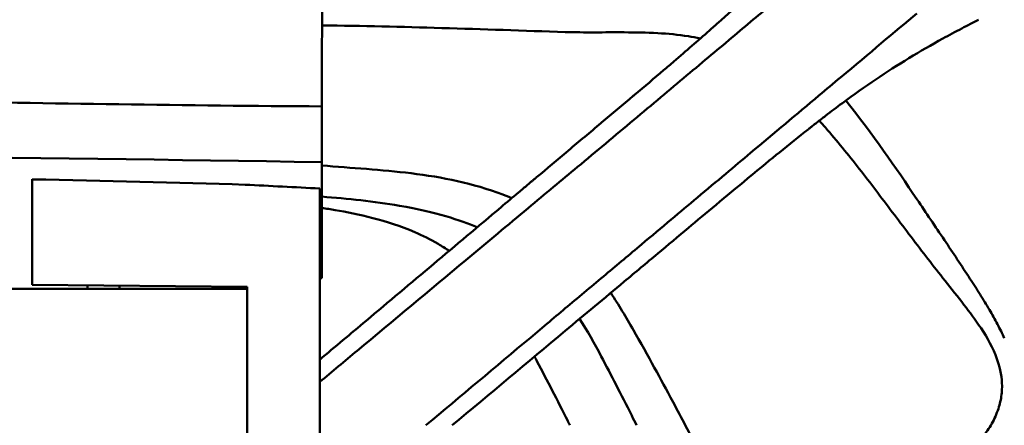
# Model space of a CAD drawing. Header units: millimetres. Extents: x 0 to 4878, y -120 to 1682.
# Tile 243 of 256: x 1203 to 1249, y 1373 to 1392. Entities that reach past the tile are written whole.
import ezdxf

# ---------------------------------------------------------------- set-up
doc = ezdxf.new("R2010")
doc.units = ezdxf.units.MM
doc.header["$LTSCALE"] = 2
doc.layers.add('Sichtbar (ISO)', color=7, linetype='Continuous', lineweight=50)

msp = doc.modelspace()

# ---------------------------------------------------------------- linework, layer by layer
at = {"layer": 'Sichtbar (ISO)'}
for p, q in [((1216.987, 1379.9136), (1216.987, 1385.3631)), ((1203.387, 1379.6009), (1203.387, 1384.5576)), ((1216.887, 1377.2136), (1216.887, 1384.1233)), ((1213.487, 1379.5127), (1203.387, 1379.6009)), ((1205.987, 1379.5782), (1205.987, 1379.4136)), ((1207.487, 1379.5651), (1207.487, 1379.4136)), ((1216.987, 1379.9136), (1216.887, 1379.9136)), ((1213.487, 1379.4136), (1202.287, 1379.4136)), ((1213.387, 1379.5136), (1212.487, 1379.5136)), ((1212.487, 1379.4136), (1212.487, 1379.5136)), ((1213.487, 1379.5127), (1213.487, 1379.4136)), ((1213.487, 1379.4136), (1213.487, 1351.6136)), ((1216.887, 1364.7348), (1216.887, 1377.2136))]:
    msp.add_line(p, q, dxfattribs=at)
for centre, major_axis, ratio, start_param, end_param in [((1145.0916, 1379.9136), (171.8175, 0), 0.0349208, 1.1390685, 1.4047695), ((1162.1605, 1379.5136), (-105.9567, 0), 0.0516761, 4.207778, 4.3127469)]:
    msp.add_ellipse(centre, major_axis=major_axis, ratio=ratio, start_param=start_param, end_param=end_param, dxfattribs=at)
for points, knots in [([(1234.1075, 1389.4262), (1234.9066, 1390.098), (1235.6481, 1390.7193), (1237.0429, 1391.8895), (1237.6934, 1392.4395), (1238.95, 1393.4935), (1239.5581, 1393.9997), (1240.755, 1395.0043), (1241.3409, 1395.4997), (1241.9171, 1395.9842)], [0.000058, 0.000058, 0.000058, 0.000058, 0.3450239, 0.3450239, 0.6848304, 0.6848304, 1.0235022, 1.0235022, 1.3680409, 1.3680409, 1.3680409, 1.3680409]), ([(1239.4444, 1395.6918), (1239.1648, 1395.3823), (1238.8791, 1395.075), (1238.294, 1394.4644), (1237.9954, 1394.162), (1237.1841, 1393.3639), (1236.4229, 1392.6466), (1235.5968, 1391.9144)], [0.00020463, 0.00020463, 0.00020463, 0.00020463, 0.18884436, 0.18884436, 0.37616323, 0.37616323, 0.67974322, 0.67974322, 0.67974322, 0.67974322]), ([(1217.017, 1394.0056), (1217.01, 1393.5368), (1217.0051, 1393.0523), (1216.9977, 1392.0949), (1216.9951, 1391.5929), (1216.9894, 1390.0868), (1216.9881, 1389.0157), (1216.9875, 1387.9807)], [0.0000093, 0.0000093, 0.0000093, 0.0000093, 0.16424391, 0.16424391, 0.33613432, 0.33613432, 0.69327451, 0.69327451, 0.69327451, 0.69327451]), ([(1237.1067, 1385.7956), (1238.2341, 1386.736), (1239.2753, 1387.6155), (1240.6668, 1388.7816), (1241.0068, 1389.0656), (1242.7098, 1390.4913), (1243.8609, 1391.4679), (1244.9199, 1392.3457)], [-1.2355886, -1.2355886, -1.2355886, -1.2355886, -0.7795185, -0.7795185, -0.6280428, -0.6280428, -0.0000353, -0.0000353, -0.0000353, -0.0000353]), ([(1246.1334, 1391.1649), (1246.4272, 1391.3264), (1246.7253, 1391.4856), (1247.2935, 1391.7838), (1247.5606, 1391.9216), (1247.8156, 1392.0526)], [0.00001751, 0.00001751, 0.00001751, 0.00001751, 0.15053446, 0.15053446, 0.28877333, 0.28877333, 0.28877333, 0.28877333]), ([(1216.9963, 1391.784), (1218.8688, 1391.766), (1220.7479, 1391.7189), (1224.5282, 1391.6038), (1226.4556, 1391.5345), (1228.4074, 1391.474)], [-1.5095613, -1.5095613, -1.5095613, -1.5095613, -0.7636157, -0.7636157, -0.0001033, -0.0001033, -0.0001033, -0.0001033]), ([(1235.5968, 1391.9144), (1235.459, 1391.7904), (1235.319, 1391.6658), (1235.1773, 1391.5407), (1234.9088, 1391.3035), (1234.6344, 1391.0644), (1234.354, 1390.8211), (1234.0797, 1390.5831), (1233.8006, 1390.3416), (1233.5151, 1390.0959), (1233.3547, 1389.958), (1233.1924, 1389.8187), (1233.0281, 1389.6782), (1232.59, 1389.3036), (1232.1369, 1388.92), (1231.6654, 1388.5223), (1231.6451, 1388.5051), (1231.6247, 1388.488), (1231.6043, 1388.4708), (1231.1208, 1388.0631), (1230.6181, 1387.6404), (1230.1177, 1387.2206), (1230.1073, 1387.2118), (1230.0969, 1387.2031), (1230.0865, 1387.1944), (1229.5759, 1386.7659), (1229.0679, 1386.341), (1228.5642, 1385.9168), (1228.5567, 1385.9105), (1228.5491, 1385.9041), (1228.5416, 1385.8977), (1228.0456, 1385.48), (1227.5538, 1385.0631), (1227.0615, 1384.6529)], [0.00002967, 0.00002967, 0.00002967, 0.00002967, 0.05758116, 0.05758116, 0.05758116, 0.16666667, 0.16666667, 0.16666667, 0.27339938, 0.27339938, 0.27339938, 0.33333333, 0.33333333, 0.33333333, 0.49310873, 0.49310873, 0.49310873, 0.5, 0.5, 0.5, 0.66327456, 0.66327456, 0.66327456, 0.66666667, 0.66666667, 0.66666667, 0.83333333, 0.83333333, 0.83333333, 0.83583467, 0.83583467, 0.83583467, 0.99999007, 0.99999007, 0.99999007, 0.99999007]), ([(1228.4074, 1391.474), (1228.869, 1391.4585), (1229.3303, 1391.4564), (1230.2542, 1391.4583), (1230.7158, 1391.4624), (1231.1773, 1391.4601)], [-0.36059971, -0.36059971, -0.36059971, -0.36059971, -0.18036589, -0.18036589, -0.000001, -0.000001, -0.000001, -0.000001]), ([(1231.1773, 1391.4601), (1231.6998, 1391.4569), (1232.2271, 1391.4489), (1233.2328, 1391.3938), (1233.7141, 1391.3498), (1234.1939, 1391.2755)], [-0.39408238, -0.39408238, -0.39408238, -0.39408238, -0.18909892, -0.18909892, -0.00000167, -0.00000167, -0.00000167, -0.00000167]), ([(1239.8076, 1386.8997), (1239.812, 1386.9031), (1239.8164, 1386.9066), (1239.8251, 1386.9135), (1239.8295, 1386.917), (1239.8426, 1386.9274), (1239.8513, 1386.9343), (1239.8774, 1386.9549), (1239.8948, 1386.9686), (1239.9467, 1387.0096), (1239.9811, 1387.0368), (1240.0839, 1387.1177), (1240.152, 1387.171), (1240.3551, 1387.3295), (1240.4914, 1387.4351), (1240.8922, 1387.7427), (1241.1578, 1387.9428), (1241.9548, 1388.5314), (1242.48, 1388.9025), (1243.5037, 1389.5938), (1244.0215, 1389.9267), (1245.0754, 1390.5698), (1245.5945, 1390.8689), (1246.1334, 1391.1649)], [-1.0701699, -1.0701699, -1.0701699, -1.0701699, -1.0681343, -1.0681343, -1.0660987, -1.0660987, -1.0620324, -1.0620324, -1.0539185, -1.0539185, -1.0377565, -1.0377565, -1.0056213, -1.0056213, -0.9416178, -0.9416178, -0.8106801, -0.8106801, -0.5458311, -0.5458311, -0.2759974, -0.2759974, -0.000005, -0.000005, -0.000005, -0.000005]), ([(1228.9877, 1385.1393), (1229.8691, 1385.8717), (1230.7576, 1386.6185), (1232.053, 1387.705), (1232.4756, 1388.0596), (1233.3073, 1388.7565), (1233.7145, 1389.0959), (1234.1075, 1389.4262)], [-0.68307783, -0.68307783, -0.68307783, -0.68307783, -0.33884683, -0.33884683, -0.1697119, -0.1697119, -0.00005897, -0.00005897, -0.00005897, -0.00005897]), ([(1216.9875, 1387.9807), (1210.6364, 1388.0249), (1204.2829, 1388.113), (1191.4993, 1388.3721), (1185.0637, 1388.5443), (1178.6329, 1388.7575)], [-3.8383795, -3.8383795, -3.8383795, -3.8383795, -1.9318584, -1.9318584, -0.0001868, -0.0001868, -0.0001868, -0.0001868]), ([(1216.987, 1385.3631), (1216.987, 1385.7819), (1216.987, 1386.2414), (1216.9872, 1387.1048), (1216.9873, 1387.548), (1216.9875, 1387.9807)], [-0.26067095, -0.26067095, -0.26067095, -0.26067095, -0.12984122, -0.12984122, -0.00001677, -0.00001677, -0.00001677, -0.00001677]), ([(1240.336, 1387.3145), (1240.4327, 1387.2058), (1240.529, 1387.096), (1240.8922, 1386.6773), (1241.1578, 1386.3612), (1241.9548, 1385.3865), (1242.48, 1384.7077), (1243.5037, 1383.3662), (1244.0215, 1382.677), (1245.0754, 1381.2877), (1245.5945, 1380.6095), (1246.1334, 1379.9252)], [-0.98731223, -0.98731223, -0.98731223, -0.98731223, -0.9416178, -0.9416178, -0.81068012, -0.81068012, -0.54583113, -0.54583113, -0.27599744, -0.27599744, -0.00000503, -0.00000503, -0.00000503, -0.00000503]), ([(1239.8076, 1386.8997), (1239.3841, 1386.5639), (1238.9239, 1386.1943), (1238.0852, 1385.5131), (1237.5919, 1385.1096), (1235.9421, 1383.7464), (1234.9736, 1382.9352), (1234.1939, 1382.2818)], [0.00000199, 0.00000199, 0.00000199, 0.00000199, 0.21082106, 0.21082106, 0.38460762, 0.38460762, 0.68376095, 0.68376095, 0.68376095, 0.68376095]), ([(1234.6111, 1383.6998), (1235.0613, 1384.0763), (1235.5056, 1384.451), (1236.3395, 1385.1531), (1236.7284, 1385.48), (1237.1067, 1385.7956)], [-0.34067558, -0.34067558, -0.34067558, -0.34067558, -0.1625616, -0.1625616, -0.00000269, -0.00000269, -0.00000269, -0.00000269]), ([(1225.4855, 1383.8426), (1224.0787, 1384.3769), (1222.6352, 1384.6604), (1219.7839, 1385.0131), (1218.3785, 1385.0912), (1216.9876, 1385.2063)], [-1.1416677, -1.1416677, -1.1416677, -1.1416677, -0.5701946, -0.5701946, -0.0244809, -0.0244809, -0.0244809, -0.0244809]), ([(1226.6632, 1383.1972), (1227.063, 1383.5302), (1227.4627, 1383.8652), (1228.2374, 1384.5138), (1228.6123, 1384.8276), (1228.9877, 1385.1393)], [0.000001, 0.000001, 0.000001, 0.000001, 0.1562307, 0.1562307, 0.30281407, 0.30281407, 0.30281407, 0.30281407]), ([(1227.0615, 1384.6529), (1227.0526, 1384.6461), (1227.044, 1384.6389), (1227.0267, 1384.6243), (1227.018, 1384.617), (1226.9918, 1384.5949), (1226.9743, 1384.5801), (1226.922, 1384.536), (1226.8872, 1384.5066), (1226.7825, 1384.4183), (1226.7127, 1384.3594), (1226.5033, 1384.1827), (1226.3636, 1384.065), (1225.9437, 1383.7108), (1225.6639, 1383.4749), (1225.3837, 1383.2387)], [0.00005906, 0.00005906, 0.00005906, 0.00005906, 0.00342315, 0.00342315, 0.00684645, 0.00684645, 0.01369556, 0.01369556, 0.02742793, 0.02742793, 0.05489723, 0.05489723, 0.10983442, 0.10983442, 0.22005098, 0.22005098, 0.22005098, 0.22005098]), ([(1224.2781, 1382.3069), (1223.4921, 1382.6424), (1222.361, 1383.0146), (1219.4185, 1383.5306), (1218.2075, 1383.6554), (1216.987, 1383.7448)], [0.00898263, 0.00898263, 0.00898263, 0.00898263, 0.32910442, 0.32910442, 0.55238917, 0.55238917, 0.55238917, 0.55238917]), ([(1231.9951, 1381.5038), (1232.4571, 1381.8944), (1232.9221, 1382.285), (1233.7951, 1383.017), (1234.2048, 1383.36), (1234.6111, 1383.6998)], [0.000001, 0.000001, 0.000001, 0.000001, 0.18157915, 0.18157915, 0.34227448, 0.34227448, 0.34227448, 0.34227448]), ([(1225.3837, 1383.2387), (1223.2577, 1381.4465), (1221.1838, 1379.7008), (1218.3387, 1377.309), (1217.6126, 1376.6988), (1216.887, 1376.0894)], [0, 0, 0, 0, 0.8341856, 0.8341856, 1.1208587, 1.1208587, 1.1208587, 1.1208587]), ([(1244.9199, 1383.6211), (1245.1355, 1383.3001), (1245.3491, 1382.9832), (1245.7815, 1382.3416), (1245.9957, 1382.0237), (1246.6159, 1381.0986), (1247.0129, 1380.5003), (1247.4076, 1379.8934)], [-0.48904555, -0.48904555, -0.48904555, -0.48904555, -0.36337796, -0.36337796, -0.23793881, -0.23793881, -0.000001, -0.000001, -0.000001, -0.000001]), ([(1221.3447, 1382.0801), (1220.0292, 1382.6477), (1218.6714, 1382.9328), (1217.4051, 1383.1504), (1217.1965, 1383.1836), (1216.987, 1383.2147)], [-0.95520353, -0.95520353, -0.95520353, -0.95520353, -0.54781814, -0.54781814, -0.46802713, -0.46802713, -0.46802713, -0.46802713]), ([(1223.7412, 1380.7683), (1224.2404, 1381.1853), (1224.7405, 1381.6004), (1225.7157, 1382.4096), (1226.1895, 1382.8026), (1226.6632, 1383.1972)], [0.000001, 0.000001, 0.000001, 0.000001, 0.19520592, 0.19520592, 0.38027687, 0.38027687, 0.38027687, 0.38027687]), ([(1221.3447, 1382.0801), (1221.7183, 1381.9189), (1222.084, 1381.7357), (1222.6165, 1381.4228), (1222.7897, 1381.3133), (1222.9604, 1381.197)], [0.000001, 0.000001, 0.000001, 0.000001, 0.15627207, 0.15627207, 0.23323788, 0.23323788, 0.23323788, 0.23323788]), ([(1231.1773, 1379.7556), (1231.6998, 1380.1916), (1232.2271, 1380.6331), (1233.2328, 1381.4761), (1233.7141, 1381.8798), (1234.1939, 1382.2818)], [-0.39408238, -0.39408238, -0.39408238, -0.39408238, -0.18909892, -0.18909892, -0.00000167, -0.00000167, -0.00000167, -0.00000167]), ([(1228.5198, 1378.5952), (1229.1081, 1379.091), (1229.7121, 1379.5933), (1230.8737, 1380.5616), (1231.4357, 1381.0309), (1231.9951, 1381.5038)], [-0.45486211, -0.45486211, -0.45486211, -0.45486211, -0.21982844, -0.21982844, -0.000001, -0.000001, -0.000001, -0.000001]), ([(1216.887, 1375.0457), (1217.4727, 1375.5354), (1218.0585, 1376.0247), (1220.3429, 1377.9322), (1222.0403, 1379.3475), (1223.7412, 1380.7683)], [0.46987564, 0.46987564, 0.46987564, 0.46987564, 0.69597247, 0.69597247, 1.35446146, 1.35446146, 1.35446146, 1.35446146]), ([(1228.4074, 1377.4418), (1228.869, 1377.8272), (1229.3303, 1378.2127), (1230.2542, 1378.9847), (1230.7158, 1379.3702), (1231.1773, 1379.7556)], [-0.36059971, -0.36059971, -0.36059971, -0.36059971, -0.18036589, -0.18036589, -0.000001, -0.000001, -0.000001, -0.000001]), ([(1246.1334, 1379.9252), (1246.4272, 1379.5519), (1246.7253, 1379.1813), (1247.2935, 1378.4499), (1247.5606, 1378.095), (1247.8156, 1377.7286)], [0.00001751, 0.00001751, 0.00001751, 0.00001751, 0.15053446, 0.15053446, 0.28877333, 0.28877333, 0.28877333, 0.28877333]), ([(1247.4076, 1379.8934), (1247.5685, 1379.646), (1247.7273, 1379.3992), (1248.0317, 1378.9146), (1248.1777, 1378.6768), (1248.3193, 1378.4374)], [-0.18742465, -0.18742465, -0.18742465, -0.18742465, -0.09115849, -0.09115849, -0.000001, -0.000001, -0.000001, -0.000001]), ([(1233.4745, 1374.09), (1233.1436, 1374.7107), (1232.8975, 1375.1675), (1232.303, 1376.2513), (1231.9268, 1376.9283), (1231.2653, 1378.0806), (1230.9188, 1378.66), (1230.5464, 1379.2285)], [-0.96090038, -0.96090038, -0.96090038, -0.96090038, -0.72526517, -0.72526517, -0.50171422, -0.50171422, -0.25756336, -0.25756336, -0.25756336, -0.25756336]), ([(1226.7738, 1377.124), (1227.0712, 1377.3737), (1227.3683, 1377.6241), (1227.9498, 1378.1145), (1228.234, 1378.3544), (1228.5198, 1378.5952)], [-0.22931537, -0.22931537, -0.22931537, -0.22931537, -0.11232059, -0.11232059, -0.000001, -0.000001, -0.000001, -0.000001]), ([(1248.3193, 1378.4374), (1248.4515, 1378.2139), (1248.58, 1377.9853), (1248.8134, 1377.5388), (1248.9197, 1377.321), (1249.0195, 1377.0978)], [0.000001, 0.000001, 0.000001, 0.000001, 0.08509295, 0.08509295, 0.16233859, 0.16233859, 0.16233859, 0.16233859]), ([(1248.8995, 1375.1382), (1248.8601, 1375.5499), (1248.7542, 1375.9436), (1248.4003, 1376.824), (1248.1189, 1377.2927), (1247.8156, 1377.7286)], [0.00000098, 0.00000098, 0.00000098, 0.00000098, 0.12457353, 0.12457353, 0.29056814, 0.29056814, 0.29056814, 0.29056814]), ([(1228.6329, 1373.0094), (1228.5983, 1373.0779), (1228.5637, 1373.1465), (1228.0353, 1374.192), (1227.5626, 1375.12), (1227.085, 1376.0199)], [0.32042756, 0.32042756, 0.32042756, 0.32042756, 0.34482143, 0.34482143, 0.69184315, 0.69184315, 0.69184315, 0.69184315]), ([(1231.763, 1373.0094), (1231.686, 1373.1618), (1231.6091, 1373.3142), (1231.0165, 1374.4858), (1230.5683, 1375.3602), (1230.1015, 1376.2443)], [-0.37068, -0.37068, -0.37068, -0.37068, -0.32248391, -0.32248391, -0.000001, -0.000001, -0.000001, -0.000001]), ([(1247.9987, 1372.4759), (1248.1605, 1372.6636), (1248.3061, 1372.8698), (1248.5562, 1373.3099), (1248.6609, 1373.5442), (1248.811, 1374.0037), (1248.8617, 1374.2266), (1248.9171, 1374.6809), (1248.9212, 1374.9105), (1248.8995, 1375.1382)], [0.00001018, 0.00001018, 0.00001018, 0.00001018, 0.07740379, 0.07740379, 0.15473334, 0.15473334, 0.22317344, 0.22317344, 0.29209399, 0.29209399, 0.29209399, 0.29209399]), ([(1234.6513, 1371.8814), (1234.4544, 1372.2471), (1234.2562, 1372.6197), (1233.8656, 1373.3552), (1233.6702, 1373.7238), (1233.4745, 1374.09)], [-0.26625677, -0.26625677, -0.26625677, -0.26625677, -0.13386329, -0.13386329, -0.000001, -0.000001, -0.000001, -0.000001])]:
    msp.add_open_spline(points, degree=3, knots=knots, dxfattribs=at)
for points in [[(1234.7535, 1391.1687), (1234.5581, 1391.2132), (1234.3711, 1391.248), (1234.1939, 1391.2755)], [(1241.5825, 1388.2559), (1242.8477, 1386.669), (1243.9245, 1385.1045), (1244.9199, 1383.6211)], [(1213.387, 1384.3066), (1214.5538, 1384.2478), (1215.7205, 1384.1868), (1216.887, 1384.1233)], [(1225.8981, 1383.6721), (1225.7617, 1383.7333), (1225.6241, 1383.7902), (1225.4855, 1383.8426)], [(1230.1015, 1376.2443), (1229.7829, 1376.8476), (1229.4446, 1377.4419), (1229.0843, 1378.0071)], [(1223.1106, 1373.0094), (1224.8605, 1374.4749), (1226.6237, 1375.9503), (1228.4074, 1377.4418)], [(1221.8707, 1373.0094), (1223.506, 1374.3812), (1225.1404, 1375.7524), (1226.7738, 1377.124)], [(1227.085, 1376.0199), (1227.0463, 1376.0928), (1227.0074, 1376.1655), (1226.9683, 1376.238)]]:
    msp.add_open_spline(points, degree=3, dxfattribs=at)

doc.saveas('drawing.dxf')
